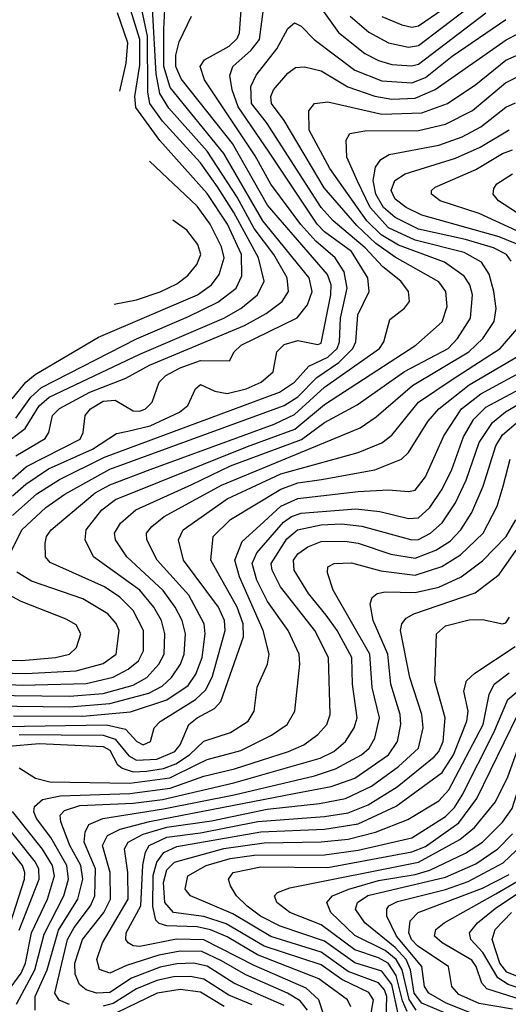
# Model space of a CAD drawing. Extents: x 997026 to 1115308, y 536381 to 619039.
# Tile 152 of 256: x 1012177 to 1013632, y 583682 to 586614. Entities that reach past the tile are written whole.
import ezdxf

# ---------------------------------------------------------------- set-up
doc = ezdxf.new("R2010")
doc.units = 0

msp = doc.modelspace()

# ---------------------------------------------------------------- linework, layer by layer
at = {"layer": '0CON20XD'}
for points in [[(1012124.9, 585345.1), (1012193.1, 585396.9), (1012235, 585464.2), (1012265, 585490.1), (1012535, 585618.6), (1012784.7, 585725), (1012835.5, 585754.5), (1012885.2, 585795), (1012904.8, 585835.2), (1012888.4, 585905), (1012815, 586040.3), (1012766.2, 586116.2), (1012715, 586188), (1012601.9, 586311.9), (1012564.9, 586365), (1012558.6, 586398.6), (1012557.7, 586565), (1012517.8, 586752.2)], [(1012165, 585427.3), (1012210.2, 585489.8), (1012241.6, 585518.4), (1012525, 585663.8), (1012679.8, 585730.2), (1012767.1, 585772.9), (1012821.5, 585815), (1012838.8, 585851.2), (1012837.7, 585915), (1012795.7, 586005), (1012735, 586096.8), (1012593.9, 586253.9), (1012522.5, 586352.5), (1012519.3, 586385), (1012535, 586478.8), (1012534.4, 586555), (1012490.2, 586700.2)], [(1012155, 585137.2), (1012228.3, 585201.7), (1012295.1, 585244.9), (1012429, 585311), (1012950.3, 585505), (1012995, 585534.8), (1013038, 585582), (1013095, 585609.5), (1013122, 585635), (1013129.6, 585655), (1013132.1, 585725), (1013152.1, 585815), (1013143.3, 585863.3), (1013116.9, 585905), (1013058.6, 585955), (1013014.5, 586004.5), (1012924.6, 586124.6), (1012878.4, 586208.4), (1012727.4, 586435), (1012714.4, 586475), (1012727.1, 586495), (1012800.5, 586535), (1012825, 586558.4), (1012831.4, 586575), (1012837.8, 586655)], [(1012148.4, 585025), (1012183.7, 585095), (1012255, 585161.5), (1012311.5, 585201.5), (1012445, 585276), (1012965, 585465.6), (1013005, 585491.2), (1013061.7, 585548.3), (1013126.9, 585593.1), (1013169.4, 585635), (1013177.9, 585655), (1013184.2, 585735), (1013217.6, 585805), (1013213.3, 585845), (1013165, 585923.6), (1013085, 585982.4), (1013063.2, 586005), (1012920.2, 586219.8), (1012827.7, 586355), (1012809.3, 586405), (1012802.3, 586447.7), (1012812, 586475), (1012866.7, 586523.3), (1012890.7, 586555), (1012902.5, 586645)], [(1012155, 585246.9), (1012196.7, 585283.3), (1012356.6, 585365), (1012365.7, 585385), (1012371.7, 585435), (1012388.1, 585455), (1012425, 585478.5), (1012460.8, 585480.8), (1012515, 585449), (1012535, 585448.1), (1012551.5, 585455), (1012571.9, 585475), (1012592.1, 585535), (1012612.6, 585555), (1012655, 585577.6), (1012715, 585598.9), (1012802.2, 585597.8), (1012816, 585625), (1012836.5, 585645), (1013003.7, 585726.3), (1013034, 585765), (1013048.4, 585805), (1013039.2, 585845), (1012901.3, 586015), (1012785, 586215.2), (1012625, 586412.6), (1012606.5, 586475), (1012606.1, 586586.1), (1012608.8, 586645)], [(1012155, 585196.2), (1012195, 585230.7), (1012263.1, 585276.9), (1012394, 585335), (1012465, 585381.9), (1012499.3, 585389.3), (1012565.2, 585404.8), (1012652.9, 585445), (1012677.6, 585465), (1012700, 585515), (1012715, 585527.7), (1012757.6, 585507.6), (1012795, 585501.1), (1012851.2, 585515), (1012895.7, 585534.3), (1012931.8, 585565), (1012942.4, 585625), (1012965, 585646.6), (1013005, 585658.8), (1013065, 585647.1), (1013075, 585651.3), (1013104, 585795), (1013104.4, 585825), (1013093.5, 585855), (1012915, 586061.8), (1012810.5, 586245), (1012657.9, 586437.9), (1012641.6, 586475), (1012642, 586508), (1012652.2, 586547.8), (1012688.5, 586625)], [(1012165, 585315.5), (1012252.9, 585367.1), (1012263.3, 585385), (1012274.4, 585435), (1012295, 585456.4), (1012385.4, 585504.6), (1012493, 585547), (1012563.7, 585585), (1012846.7, 585703.3), (1012910.8, 585739.2), (1012958.6, 585775), (1012977.5, 585805), (1012973.8, 585845), (1012933.4, 585915), (1012875, 585992.7), (1012825, 586085.2), (1012735, 586222.7), (1012620.7, 586350.7), (1012594.5, 586394.5), (1012583.4, 586453.4), (1012572.7, 586647.3)], [(1012475.6, 586400.8), (1012494.1, 586485), (1012499.2, 586545), (1012468, 586635)], [(1013076.7, 586645), (1013126.2, 586576.2), (1013205, 586513.4), (1013245, 586492.3), (1013285, 586481.1), (1013345, 586477), (1013365, 586482), (1013565.2, 586635)], [(1013161, 586625), (1013216.8, 586576.8), (1013275, 586544.8), (1013335, 586532.3), (1013365, 586536.9), (1013505.5, 586644.5)], [(1013255, 586624.1), (1013315, 586598.5), (1013345, 586591.9), (1013365, 586596.1), (1013437.1, 586645)], [(1012085, 584637.1), (1012185, 584632.3), (1012375, 584636.9), (1012455, 584656.2), (1012499.8, 584680.2), (1012531, 584705), (1012545.8, 584735), (1012545.8, 584795), (1012514.8, 584855), (1012474.7, 584894.7), (1012429.2, 584925), (1012267.3, 584997.3), (1012253.8, 585015), (1012252.5, 585055), (1012256.4, 585075), (1012270.8, 585095), (1012401.2, 585205), (1012445, 585229.4), (1012565, 585274.2), (1012935, 585409.4), (1012995, 585438.4), (1013085, 585520.2), (1013248.4, 585635), (1013261.4, 585655), (1013279.1, 585720.9), (1013322.9, 585755), (1013337.5, 585775), (1013334.6, 585805), (1013311.9, 585835), (1013258, 585878), (1013205.4, 585935), (1013110.6, 586015), (1013075, 586054.8), (1012912, 586308), (1012867.3, 586365), (1012864.9, 586415.1), (1012881.5, 586448.5), (1012942.7, 586527.3), (1012975, 586587.5), (1012995, 586604.5), (1013015, 586594.6), (1013053.4, 586555), (1013175, 586463.6), (1013255, 586432.5), (1013345, 586426.5), (1013385, 586442.2), (1013465, 586505.7), (1013624.7, 586615)], [(1012077.2, 584602.8), (1012325, 584599.2), (1012425, 584607.7), (1012515, 584632.1), (1012555.2, 584655), (1012591.3, 584695), (1012607, 584725), (1012608.9, 584785), (1012599, 584825), (1012576.5, 584865), (1012534.4, 584915), (1012396.3, 585015), (1012371.9, 585065), (1012375.2, 585095), (1012421.5, 585155), (1012462.4, 585185), (1012855, 585342.9), (1012995.9, 585395), (1013085, 585468.6), (1013356.9, 585645), (1013435, 585714.1), (1013450.1, 585759.9), (1013446.1, 585805), (1013425, 585833.7), (1013295, 585906.5), (1013237.5, 585947.5), (1013180.8, 586000.8), (1013083.9, 586113.9), (1012964.2, 586314.2), (1012926.8, 586365), (1012924.8, 586385), (1012932.6, 586405), (1012975.1, 586454.9), (1012997.8, 586472.2), (1013025, 586473.7), (1013075, 586462.3), (1013154.5, 586414.5), (1013235, 586386.2), (1013285, 586377.5), (1013355, 586380.1), (1013414, 586406), (1013625.5, 586554.5), (1013695, 586589.4)], [(1012089.3, 584570.7), (1012325, 584568.3), (1012445, 584578.1), (1012561.7, 584608.3), (1012600.7, 584629.3), (1012628.8, 584655), (1012655.3, 584694.7), (1012667.2, 584725), (1012670.3, 584785), (1012660.9, 584825), (1012640.2, 584865), (1012604, 584914), (1012495.7, 585015), (1012462.2, 585065), (1012458.8, 585085), (1012477.2, 585115), (1012522.9, 585155), (1012690, 585230), (1012804.9, 585285.1), (1013016, 585364), (1013085, 585414.3), (1013182.4, 585467.6), (1013323.1, 585566.9), (1013452.5, 585635), (1013480.7, 585665), (1013519.1, 585725), (1013525.5, 585795), (1013517, 585825), (1013500.7, 585850.7), (1013442.1, 585892.1), (1013305, 585942.5), (1013253, 585973), (1013211, 586015), (1013100.9, 586170.9), (1013038.6, 586285), (1013037.6, 586342.4), (1013054.4, 586365), (1013095, 586369.3), (1013255, 586333), (1013375, 586336.3), (1013451.4, 586365), (1013535, 586421.4), (1013625, 586493.9), (1013715, 586533)], [(1012158.8, 584541.2), (1012365, 584539.9), (1012506.6, 584553.4), (1012615, 584588.8), (1012678.5, 584631.5), (1012701.3, 584665), (1012720.6, 584715), (1012729.7, 584785), (1012726.4, 584815), (1012680.7, 584900.7), (1012586.3, 585005), (1012555.7, 585065), (1012554.7, 585085), (1012570, 585105), (1012607.6, 585135), (1012777.7, 585227.7), (1013191.1, 585398.9), (1013238.8, 585431.2), (1013347, 585525), (1013514.1, 585625), (1013556, 585665), (1013590.4, 585715), (1013596.3, 585753.7), (1013589.2, 585805), (1013575, 585856.2), (1013552.1, 585892.1), (1013500.9, 585920.9), (1013355, 585957.9), (1013275, 585994.7), (1013220.9, 586055), (1013183.4, 586133.4), (1013151.6, 586205), (1013148.8, 586255), (1013160, 586275), (1013205, 586282.7), (1013365, 586283.8), (1013445, 586302.6), (1013525, 586344.2), (1013623.7, 586426.3), (1013655, 586442)], [(1013640.4, 585895), (1013626.8, 585915), (1013587.5, 585935), (1013505, 585959.8), (1013365, 585990.2), (1013294.8, 586025), (1013260.7, 586055), (1013237.1, 586095), (1013229.9, 586135), (1013236.5, 586175), (1013252.6, 586197.4), (1013277.7, 586212.3), (1013425, 586240.3), (1013495, 586265.4), (1013550.7, 586295), (1013625, 586354), (1013653.4, 586366.6)], [(1013675, 585939), (1013605, 585967.5), (1013375, 586031.8), (1013328.3, 586055), (1013295, 586079.3), (1013283.5, 586105), (1013293.8, 586135), (1013325.3, 586155.3), (1013475, 586201.4), (1013548.4, 586235), (1013635, 586285.9)], [(1013745.6, 585945), (1013595, 586014.4), (1013545, 586037.4), (1013429.5, 586075), (1013403.3, 586095), (1013403.3, 586105), (1013414.4, 586115), (1013535, 586167.9), (1013615, 586215.4), (1013645, 586226.7)], [(1012154.7, 585485), (1012195.4, 585534.6), (1012222.6, 585557.4), (1012411.5, 585668.5), (1012706.8, 585795), (1012747.7, 585825), (1012770.6, 585855), (1012785.8, 585905), (1012778.1, 585938.1), (1012744.6, 586005), (1012705, 586058.7), (1012563, 586193.2)], [(1013710, 586005), (1013602.8, 586075), (1013586.8, 586095), (1013588.5, 586111.5), (1013598.2, 586125), (1013645, 586155.2)], [(1012458.7, 585766.9), (1012525, 585779.8), (1012595, 585804.2), (1012645, 585827.5), (1012677.9, 585852.1), (1012704.8, 585885.2), (1012716, 585915), (1012707, 585945), (1012675, 585987.3), (1012632.9, 586017.3)], [(1012130.6, 584509.4), (1012435, 584514.5), (1012491.6, 584501.6), (1012525.5, 584465), (1012545, 584454.8), (1012566.7, 584465), (1012577.7, 584505), (1012595, 584524.7), (1012700.7, 584589.3), (1012731.4, 584618.6), (1012750.9, 584659.1), (1012789.3, 584795), (1012786.7, 584825), (1012768.8, 584865), (1012665.2, 585005), (1012650, 585065), (1012663.7, 585095), (1012795, 585187), (1012955, 585261.8), (1013185, 585325.2), (1013255, 585354.4), (1013285, 585377.3), (1013364.8, 585475), (1013465, 585542.8), (1013607.8, 585635), (1013677.6, 585715)], [(1013075.5, 585244.5), (1013235, 585273.5), (1013313.8, 585305), (1013335.1, 585324.9), (1013392.6, 585417.4), (1013425.2, 585455), (1013515, 585526.4), (1013699.8, 585635)], [(1012892.4, 585107.6), (1012954.6, 585165.4), (1013005, 585188.4), (1013185, 585209.5), (1013275, 585213.8), (1013335, 585209), (1013355, 585213.6), (1013385, 585253.3), (1013440.5, 585375), (1013492.6, 585455), (1013549.8, 585500.2), (1013715, 585589.6)], [(1012167.1, 583682.9), (1012221.7, 583785), (1012249.5, 583890.5), (1012308.8, 584005), (1012322.3, 584055), (1012317, 584095), (1012269.2, 584179.2), (1012226.8, 584235), (1012219.1, 584255), (1012220.8, 584270.8), (1012245, 584292.1), (1012297.2, 584302.8), (1012505, 584310.3), (1012625, 584325.8), (1012725, 584361.3), (1012816.3, 584383.7), (1012977.7, 584435), (1013023.2, 584455), (1013065, 584485.3), (1013091.2, 584515), (1013101.5, 584545), (1013096.2, 584715), (1013055.6, 584795), (1012953.8, 584925), (1012928.3, 584975), (1012925.8, 584995), (1012972.2, 585067.8), (1013003.8, 585095), (1013075, 585110.2), (1013135, 585112.6), (1013195.9, 585105.9), (1013345, 585065.1), (1013365, 585066.6), (1013400.3, 585085), (1013435, 585116.1), (1013475.1, 585174.9), (1013506.7, 585243.3), (1013545.7, 585355), (1013585.1, 585414.9), (1013623.5, 585446.5), (1013806.1, 585553.9)], [(1013498.3, 585371.7), (1013529.7, 585425), (1013565, 585460.1), (1013725, 585546)], [(1012223.4, 583665), (1012222.7, 583705), (1012258.5, 583785), (1012292.9, 583902.9), (1012349.7, 583995), (1012364.9, 584055.1), (1012358.9, 584095), (1012326.2, 584155), (1012299, 584225), (1012297.8, 584245), (1012310.7, 584259.3), (1012356.4, 584273.6), (1012515, 584281.1), (1012602.2, 584292.2), (1012815, 584341.3), (1013071.3, 584415), (1013112.1, 584435), (1013147.2, 584465), (1013173.2, 584505), (1013181.6, 584535), (1013168.5, 584635), (1013166.1, 584715), (1013122, 584795), (1013089.2, 584840.8), (1013036.6, 584905), (1012994.8, 584975), (1012992.2, 585005), (1013005, 585023.3), (1013035.4, 585044.6), (1013075, 585060), (1013145, 585061.2), (1013185, 585054.9), (1013282.6, 585022.6), (1013355, 585010.9), (1013415.8, 585034.2), (1013458.5, 585061.5), (1013490.5, 585095), (1013523.4, 585146.6), (1013557.5, 585225), (1013595.4, 585345), (1013615, 585377.7), (1013669.8, 585425)], [(1012175, 584386.1), (1012224.4, 584355), (1012266.7, 584345), (1012505, 584340.8), (1012623.7, 584356.3), (1012704.1, 584395.9), (1012735, 584410.6), (1012835, 584438), (1012926.7, 584483.3), (1012973.5, 584515), (1012996.4, 584555), (1013011.2, 584695), (1013009.1, 584725), (1012976.8, 584795), (1012915, 584881.8), (1012883.1, 584945), (1012869.5, 584995), (1012883.6, 585026.4), (1012962.4, 585117.6), (1012986.7, 585135), (1013015, 585144.9), (1013178, 585158), (1013249.9, 585149.9), (1013335, 585128.6), (1013365, 585131), (1013398.1, 585161.9), (1013435, 585215.9), (1013464, 585275), (1013498.3, 585371.7)], [(1012325, 583681.1), (1012294.4, 583694.4), (1012281.3, 583715), (1012318.9, 583875), (1012338.8, 583911.2), (1012387.7, 583975), (1012400.8, 584005), (1012402.4, 584085), (1012369.1, 584165), (1012371.6, 584195), (1012382.6, 584217.4), (1012424.3, 584235.7), (1012605, 584263.8), (1012815.4, 584305.4), (1013055, 584362.7), (1013117.1, 584382.9), (1013195.2, 584425), (1013217.3, 584445), (1013234.1, 584475), (1013248.1, 584535), (1013226.8, 584625), (1013219.5, 584725), (1013110, 584915), (1013093.5, 584966.5), (1013094.4, 584985), (1013113.3, 584995), (1013165, 584997.1), (1013252.9, 584972.9), (1013355, 584959.6), (1013434.3, 584985.7), (1013489.2, 585020.8), (1013557.1, 585085), (1013599, 585165), (1013617, 585225), (1013637.8, 585305)], [(1012175, 584485.8), (1012425, 584484), (1012461.3, 584471.3), (1012501.8, 584421.8), (1012525, 584409.4), (1012585, 584412.5), (1012638.6, 584435), (1012654.6, 584455), (1012681, 584515), (1012705, 584534.8), (1012757.3, 584562.7), (1012776.3, 584583.7), (1012843.3, 584776.7), (1012842.1, 584815), (1012824.9, 584865), (1012745.7, 585005), (1012752.8, 585075), (1012805, 585126), (1012955, 585215.6), (1013005, 585234.9), (1013075.5, 585244.5)], [(1012145, 584450.8), (1012235, 584458.7), (1012425, 584449.9), (1012445, 584438.7), (1012467.4, 584397.4), (1012482.5, 584385), (1012514.8, 584374.8), (1012555, 584375.9), (1012605, 584384.1), (1012641.8, 584398.2), (1012682.4, 584425), (1012725, 584466), (1012805, 584491.2), (1012857.1, 584525), (1012875.3, 584555), (1012883.9, 584626.1), (1012914.7, 584695), (1012919.8, 584725), (1012901.6, 584795), (1012832, 584955), (1012818.1, 585005), (1012839.9, 585060.1), (1012892.4, 585107.6)], [(1012965, 583678.8), (1012887.3, 583712.7), (1012815, 583744.9), (1012735, 583795.3), (1012695, 583804.9), (1012645, 583803), (1012595, 583792.3), (1012510, 583760), (1012445, 583717), (1012405.7, 583715), (1012374.6, 583725), (1012355, 583740.9), (1012342.3, 583772.3), (1012340.9, 583805), (1012364.3, 583875), (1012427, 583955), (1012446.9, 583995), (1012446.1, 584075), (1012423.3, 584155), (1012438.4, 584185), (1012476.1, 584203.9), (1012563.1, 584226.9), (1012999.5, 584310.5), (1013105, 584330.6), (1013175, 584355.7), (1013275, 584424.5), (1013302.3, 584465), (1013312, 584515), (1013309.8, 584545), (1013282.5, 584635), (1013273.2, 584725), (1013230, 584825), (1013221.1, 584875), (1013226.3, 584893.7), (1013241.4, 584905), (1013265, 584910.6), (1013355, 584908.1), (1013425.5, 584924.5), (1013491.9, 584955), (1013555, 585003.1), (1013625.6, 585075), (1013654, 585125)], [(1013034.5, 583664.5), (1013012.2, 583692.2), (1012974.9, 583714.9), (1012850.2, 583770.2), (1012778.2, 583811.8), (1012719.2, 583839.2), (1012655, 583840.5), (1012591.2, 583828.8), (1012495, 583797.9), (1012445, 583774.5), (1012415, 583785.3), (1012406.7, 583815), (1012423.5, 583865), (1012499.6, 583995), (1012498.7, 584075), (1012489.3, 584145), (1012499.6, 584165), (1012545, 584188.9), (1012615, 584209.3), (1012748.2, 584228.2), (1012913.5, 584263.5), (1013070.1, 584279.9), (1013147.1, 584295), (1013225, 584332.1), (1013305, 584390.1), (1013364.5, 584445), (1013378.5, 584505), (1013374.1, 584545), (1013338.8, 584655), (1013311.3, 584795), (1013314.8, 584815.2), (1013328.3, 584831.7), (1013350.9, 584845), (1013533.1, 584906.9), (1013605, 584962.3), (1013655.9, 585034.1)], [(1012075, 584670.3), (1012195, 584667.5), (1012345, 584675.3), (1012425, 584696.9), (1012464.3, 584725), (1012472.8, 584795), (1012464.4, 584815.6), (1012439.5, 584845), (1012365, 584889.8), (1012211.9, 584941.9), (1012168.5, 584968.5)], [(1012085, 584707), (1012183.7, 584706.3), (1012284, 584715), (1012325.6, 584725), (1012346.4, 584745), (1012358.8, 584785), (1012345, 584812.1), (1012315, 584829.3), (1012181.5, 584881.5), (1012117.3, 584915)], [(1013095, 583613.1), (1013067.7, 583695), (1013029.8, 583729.8), (1012875, 583798.1), (1012725, 583874.5), (1012643.9, 583876.1), (1012535, 583854.4), (1012515, 583856), (1012499.8, 583865), (1012493.2, 583875), (1012493.5, 583895), (1012537.2, 583975), (1012543.3, 584096.7), (1012551.2, 584135), (1012562.8, 584155), (1012615, 584179.8), (1012715, 584192.2), (1012886.4, 584226.4), (1013085, 584241.4), (1013155, 584252.6), (1013215, 584276.5), (1013300.7, 584329.3), (1013411.2, 584418.8), (1013425.4, 584435), (1013437.6, 584465), (1013444.1, 584535), (1013413.6, 584645), (1013417.9, 584785), (1013445, 584808.8), (1013515, 584827), (1013555, 584827.9), (1013615, 584814.7), (1013625, 584818.2), (1013636.1, 584835)], [(1013163, 583675), (1013152.9, 583695), (1013067.7, 583757.7), (1012885, 583829.5), (1012795, 583882.7), (1012745, 583903.8), (1012705, 583913), (1012615.5, 583915.5), (1012592.6, 583922.6), (1012582.3, 583932.3), (1012573.2, 583973.2), (1012573.9, 584066.1), (1012584.9, 584105.1), (1012606.2, 584133.8), (1012645, 584152), (1012895, 584195.4), (1013085, 584203.4), (1013185, 584219.6), (1013298.2, 584271.8), (1013435, 584372.7), (1013469.3, 584425), (1013509, 584525), (1013512.4, 584555), (1013500, 584615), (1013507.9, 584645), (1013532.3, 584667.7), (1013652.7, 584747.3)], [(1013222.1, 583645), (1013230.3, 583695), (1013216.9, 583716.9), (1013135.9, 583755.9), (1013075, 583799.8), (1012905, 583855.4), (1012792, 583922), (1012725, 583943.7), (1012635, 583955.9), (1012608.9, 583985), (1012605.5, 584045), (1012615, 584082.5), (1012637.7, 584105), (1012785, 584146.4), (1012905, 584163.4), (1013075, 584165.6), (1013155, 584173.4), (1013236.7, 584195), (1013332.6, 584232.6), (1013425, 584288.1), (1013455, 584321), (1013556.7, 584515), (1013574.9, 584605.1), (1013590.2, 584635), (1013635, 584668.8)], [(1013268.4, 583635), (1013270.1, 583705), (1013263.8, 583725), (1013245, 583746.1), (1013155, 583780.2), (1013075, 583837.6), (1012925, 583883.7), (1012811.3, 583951.3), (1012737, 583983), (1012685.5, 584005), (1012670, 584025), (1012677.8, 584065), (1012731.8, 584095), (1012803.7, 584116.3), (1012875, 584126.1), (1013085, 584127.5), (1013185, 584141.1), (1013345, 584178.2), (1013445, 584241.7), (1013471.9, 584268.1), (1013494.9, 584305), (1013588.8, 584491.2), (1013630.2, 584589.8), (1013655, 584610.5)], [(1013303.8, 583653.8), (1013285, 583740.6), (1013255, 583780.5), (1013175, 583805.7), (1013085, 583869.9), (1012952.6, 583915), (1012893.6, 583945), (1012854.2, 583974.2), (1012822.1, 584005), (1012804.7, 584035), (1012798.9, 584055), (1012812.7, 584075), (1012895, 584091), (1013095, 584089.8), (1013345, 584135.8), (1013385, 584152), (1013485, 584222.5), (1013538.3, 584295), (1013660.3, 584545)], [(1013358.1, 583665), (1013336.5, 583696.5), (1013315.9, 583785), (1013298.3, 583815), (1013265, 583842.3), (1013175, 583886.8), (1013104, 583955), (1013091.6, 583985), (1013108.4, 584005), (1013157.1, 584025), (1013245, 584050.7), (1013355, 584068.9), (1013398, 584082), (1013505, 584132.4), (1013555, 584164.6), (1013615, 584224.5), (1013643.5, 584265), (1013697.6, 584435), (1013712.1, 584465), (1013735, 584489.1), (1013765, 584502.4)], [(1013330.5, 583660.5), (1013317.4, 583692.6), (1013297.9, 583767.9), (1013274.3, 583804.3), (1013245, 583820.8), (1013174.6, 583844.6), (1013075, 583918.5), (1012981.6, 583955), (1012942.7, 583985), (1012935.5, 584005), (1012944.8, 584015.2), (1012981.5, 584028.5), (1013365, 584105.8), (1013487.6, 584172.4), (1013531.4, 584208.6), (1013594.1, 584285), (1013630.4, 584359.6), (1013670.1, 584469.9)], [(1012140.7, 583719.3), (1012181.1, 583775), (1012194, 583805), (1012212.1, 583895), (1012259.3, 583995), (1012280.1, 584065), (1012274.4, 584095), (1012245, 584143.8), (1012155, 584255.9)], [(1012106.9, 583795), (1012191.2, 584055), (1012192.1, 584075), (1012184.9, 584095), (1012073.7, 584235)], [(1012175, 583902.4), (1012234.5, 584055), (1012234.2, 584084.2), (1012224.2, 584105), (1012117.6, 584237.6)], [(1013536.8, 583616.8), (1013374.4, 583685), (1013351.4, 583715), (1013341.2, 583785), (1013327.4, 583815), (1013295, 583850.9), (1013204.8, 583925), (1013176.5, 583965), (1013182.9, 583985), (1013214, 584006), (1013445, 584061.1), (1013535, 584100.5), (1013600.5, 584145), (1013645, 584190.2)], [(1013524.3, 583655), (1013447.3, 583685), (1013395.6, 583715), (1013382.3, 583735), (1013374.4, 583795), (1013299.2, 583885), (1013270.6, 583945), (1013270, 583965), (1013276.6, 583975), (1013301.7, 583988.3), (1013445, 584023.6), (1013512.6, 584047.4), (1013616.6, 584103.4), (1013675, 584159.4)], [(1013715, 583681.8), (1013568.2, 583728.2), (1013553.6, 583745), (1013536.7, 583795), (1013523.4, 583813.4), (1013434.7, 583865), (1013412.5, 583885), (1013416.5, 583905), (1013441.2, 583925), (1013595, 584011), (1013703.7, 584075)], [(1013691.6, 583721.6), (1013631.2, 583741.2), (1013600.4, 583760.4), (1013556.3, 583836.3), (1013520.4, 583875), (1013516.9, 583895), (1013540.6, 583925), (1013592.6, 583967.4), (1013769.3, 584085)], [(1013645, 583667.4), (1013545, 583684.5), (1013485, 583711.2), (1013463.9, 583735), (1013454.3, 583795), (1013362.6, 583855), (1013343.9, 583875), (1013335.6, 583895), (1013339.5, 583930.5), (1013363.6, 583955), (1013555, 584027.5), (1013635, 584068.4)], [(1013757.7, 583725), (1013627.6, 583777.6), (1013607.3, 583805), (1013584.1, 583875), (1013592.9, 583905), (1013642, 583955)], [(1012869.7, 583680.3), (1012799.6, 583709.6), (1012725, 583757.3), (1012685.1, 583765.1), (1012635, 583764), (1012585, 583752.5), (1012525, 583727.7), (1012455, 583684.6), (1012425, 583676.1)], [(1012786, 583676), (1012715, 583718.2), (1012655, 583726.3), (1012585.9, 583715), (1012465, 583657.1)]]:
    msp.add_lwpolyline(points, dxfattribs=at)

doc.saveas('drawing.dxf')
